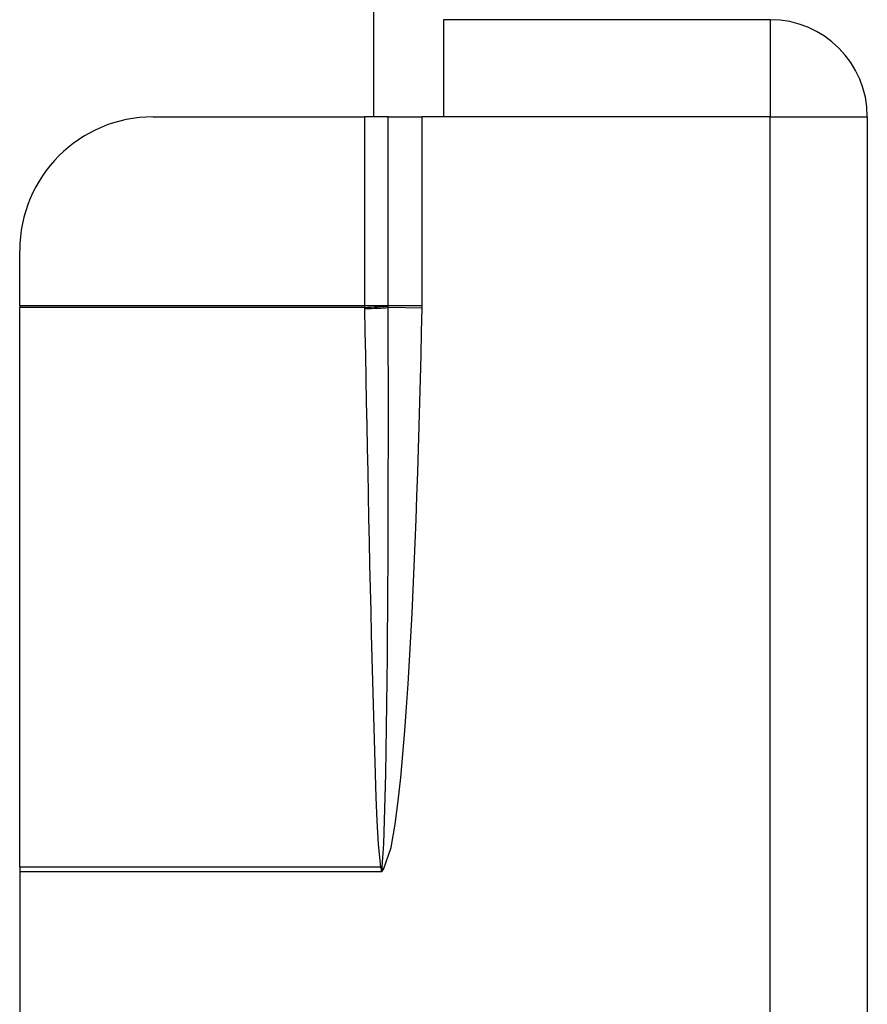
# Model space of a CAD drawing. Header units: inches. Extents: x 5 to 161, y 9 to 87.
# Tile 54 of 195: x 32.669 to 33.419, y 30.779 to 31.65. Entities that reach past the tile are written whole.
import ezdxf

# ---------------------------------------------------------------- set-up
doc = ezdxf.new("R2010")
doc.units = ezdxf.units.IN
doc.header["$MEASUREMENT"] = 0
doc.layers.add('Visible Edges(ANSI)', color=7, linetype='Continuous', lineweight=25)
doc.layers.add('Visible Tangent Edges(ANSI)', color=7, linetype='Continuous', lineweight=25)

msp = doc.modelspace()

# ---------------------------------------------------------------- linework, layer by layer
at = {"layer": 'Visible Edges(ANSI)'}
for p, q in [((32.9825, 36.48568), (32.9825, 31.56388)), ((33.3335, 31.64988), (33.0445, 31.64988)), ((33.0445, 31.64988), (33.0445, 31.56388)), ((32.78761, 31.56388), (32.9745, 31.56388)), ((32.99555, 31.56388), (32.9745, 31.56388)), ((32.99555, 31.56388), (33.02564, 31.56388)), ((33.0445, 31.56388), (33.02564, 31.56388)), ((33.4195, 31.56388), (33.4195, 28.73588)), ((32.6695, 31.39677), (32.6695, 31.44577)), ((32.6695, 31.39677), (32.6695, 31.39529)), ((32.6695, 30.89996), (32.6695, 31.39529)), ((32.6695, 30.89996), (32.6695, 30.89586)), ((32.6695, 30.89586), (32.6695, 29.4039))]:
    msp.add_line(p, q, dxfattribs=at)
for centre, radius, start, end in [((33.3335, 31.56388), 0.086, 0, 90), ((32.78761, 31.44577), 0.11811, 90, 180)]:
    msp.add_arc(centre, radius, start, end, dxfattribs=at)
at = {"layer": 'Visible Tangent Edges(ANSI)'}
for p, q in [((33.3335, 31.64988), (33.3335, 31.56388)), ((32.9745, 31.56388), (32.9745, 31.39677)), ((32.99555, 31.39677), (32.99555, 31.56388)), ((33.02564, 31.39677), (33.02564, 31.56388)), ((33.3335, 31.56388), (33.0445, 31.56388)), ((33.3335, 30.25558), (33.3335, 31.56388)), ((33.3335, 31.56388), (33.4195, 31.56388)), ((32.9745, 31.39677), (32.6695, 31.39677)), ((32.99555, 31.39677), (32.9745, 31.39677)), ((33.02564, 31.39677), (32.99555, 31.39677)), ((32.9745, 31.39529), (32.6695, 31.39529)), ((33.02561, 31.39455), (32.99556, 31.39517)), ((32.98877, 30.89996), (32.6695, 30.89996)), ((32.98892, 30.89936), (32.9895, 30.89586)), ((32.9895, 30.89586), (32.99, 30.89949)), ((32.99154, 30.89808), (32.99, 30.89949)), ((32.9895, 30.89586), (32.6695, 30.89586)), ((32.9895, 30.89586), (32.99154, 30.89808))]:
    msp.add_line(p, q, dxfattribs=at)
at = {"layer": 'Visible Tangent Edges(ANSI)', "flags": 128}
for points in [[(32.9745, 31.39677), (32.9745, 31.39671), (32.9745, 31.39665), (32.9745, 31.39659), (32.9745, 31.39652), (32.9745, 31.39646), (32.9745, 31.3964), (32.9745, 31.39634), (32.9745, 31.39628), (32.9745, 31.39622), (32.9745, 31.39616), (32.9745, 31.39609), (32.9745, 31.39603), (32.9745, 31.39597), (32.9745, 31.39591), (32.9745, 31.39585), (32.9745, 31.39579), (32.9745, 31.39572), (32.9745, 31.39566), (32.9745, 31.3956), (32.9745, 31.39554), (32.9745, 31.39548), (32.9745, 31.39542), (32.9745, 31.39536), (32.9745, 31.39529)], [(32.99556, 31.39655), (32.99556, 31.39656), (32.99555, 31.39657), (32.99555, 31.39657), (32.99555, 31.39658), (32.99555, 31.39659), (32.99555, 31.3966), (32.99555, 31.39661), (32.99555, 31.39662), (32.99555, 31.39663), (32.99555, 31.39664), (32.99555, 31.39665), (32.99555, 31.39666), (32.99555, 31.39667), (32.99555, 31.39668), (32.99555, 31.39669), (32.99555, 31.3967), (32.99555, 31.39671), (32.99555, 31.39671), (32.99555, 31.39672), (32.99555, 31.39673), (32.99555, 31.39674), (32.99555, 31.39675), (32.99555, 31.39676), (32.99555, 31.39677)], [(32.99556, 31.39517), (32.99556, 31.39523), (32.99556, 31.39528), (32.99556, 31.39534), (32.99556, 31.3954), (32.99556, 31.39546), (32.99556, 31.39551), (32.99556, 31.39557), (32.99556, 31.39563), (32.99556, 31.39569), (32.99556, 31.39574), (32.99556, 31.3958), (32.99556, 31.39586), (32.99556, 31.39592), (32.99556, 31.39597), (32.99556, 31.39603), (32.99556, 31.39609), (32.99556, 31.39615), (32.99556, 31.3962), (32.99556, 31.39626), (32.99556, 31.39632), (32.99556, 31.39637), (32.99556, 31.39643), (32.99556, 31.39649), (32.99556, 31.39655)], [(33.02561, 31.39455), (33.02561, 31.39464), (33.02562, 31.39473), (33.02562, 31.39483), (33.02562, 31.39492), (33.02562, 31.39501), (33.02562, 31.3951), (33.02562, 31.3952), (33.02563, 31.39529), (33.02563, 31.39538), (33.02563, 31.39547), (33.02563, 31.39557), (33.02563, 31.39566), (33.02563, 31.39575), (33.02563, 31.39584), (33.02563, 31.39594), (33.02563, 31.39603), (33.02563, 31.39612), (33.02563, 31.39622), (33.02563, 31.39631), (33.02564, 31.3964), (33.02564, 31.39649), (33.02564, 31.39659), (33.02564, 31.39668), (33.02564, 31.39677)], [(32.9745, 31.39529), (32.9745, 31.39525), (32.9745, 31.39521), (32.9745, 31.39517), (32.97451, 31.39513), (32.97451, 31.39509), (32.97451, 31.39504), (32.97451, 31.395), (32.97451, 31.39496), (32.97451, 31.39492), (32.97451, 31.39488), (32.97451, 31.39483), (32.97452, 31.39479), (32.97452, 31.39475), (32.97452, 31.39471), (32.97452, 31.39467), (32.97452, 31.39463), (32.97452, 31.39458), (32.97452, 31.39454), (32.97452, 31.3945), (32.97452, 31.39446), (32.97453, 31.39442), (32.97453, 31.39437), (32.97453, 31.39433), (32.97453, 31.39429)], [(32.97453, 31.39429), (32.97493, 31.37369), (32.97534, 31.35308), (32.97575, 31.33248), (32.97616, 31.31187), (32.97657, 31.29127), (32.97699, 31.27066), (32.97741, 31.25006), (32.97784, 31.22945), (32.97827, 31.20885), (32.97871, 31.18824), (32.97916, 31.16764), (32.97962, 31.14703), (32.98009, 31.12643), (32.98057, 31.10583), (32.98107, 31.08522), (32.98159, 31.06462), (32.98213, 31.04402), (32.98271, 31.02341), (32.98332, 31.00281), (32.98399, 30.98221), (32.98474, 30.96162), (32.98561, 30.94103), (32.98672, 30.92045), (32.98877, 30.89996)], [(32.99018, 30.90029), (32.99161, 30.92078), (32.99238, 30.94138), (32.99294, 30.96199), (32.9934, 30.98261), (32.99378, 31.00323), (32.9941, 31.02386), (32.99438, 31.04449), (32.99462, 31.06511), (32.99483, 31.08574), (32.99501, 31.10637), (32.99516, 31.12699), (32.99529, 31.14762), (32.99541, 31.16825), (32.9955, 31.18887), (32.99557, 31.2095), (32.99563, 31.23013), (32.99567, 31.25076), (32.9957, 31.27139), (32.99571, 31.29202), (32.99571, 31.31265), (32.99569, 31.33328), (32.99566, 31.35391), (32.99562, 31.37454), (32.99556, 31.39517)], [(32.99154, 30.89808), (32.99825, 30.91762), (33.00179, 30.9381), (33.00445, 30.9587), (33.00663, 30.97936), (33.00855, 31.00006), (33.01024, 31.0208), (33.01175, 31.04155), (33.01312, 31.06231), (33.01438, 31.08305), (33.01555, 31.1038), (33.01664, 31.12455), (33.01764, 31.1453), (33.01858, 31.16606), (33.01945, 31.18683), (33.02026, 31.20759), (33.02102, 31.22836), (33.02174, 31.24913), (33.02241, 31.2699), (33.02304, 31.29067), (33.02363, 31.31145), (33.02418, 31.33222), (33.02469, 31.353), (33.02517, 31.37377), (33.02561, 31.39455)], [(32.98877, 30.89996), (32.98878, 30.89993), (32.98879, 30.89991), (32.9888, 30.89988), (32.9888, 30.89986), (32.98881, 30.89983), (32.98882, 30.89981), (32.98883, 30.89978), (32.98883, 30.89976), (32.98884, 30.89973), (32.98885, 30.89971), (32.98885, 30.89968), (32.98886, 30.89966), (32.98887, 30.89963), (32.98887, 30.89961), (32.98888, 30.89958), (32.98888, 30.89956), (32.98889, 30.89953), (32.98889, 30.89951), (32.9889, 30.89948), (32.98891, 30.89946), (32.98891, 30.89943), (32.98891, 30.89941), (32.98892, 30.89938), (32.98892, 30.89936)], [(32.99, 30.89949), (32.99001, 30.89953), (32.99002, 30.89956), (32.99003, 30.8996), (32.99004, 30.89963), (32.99005, 30.89967), (32.99006, 30.8997), (32.99007, 30.89973), (32.99008, 30.89977), (32.99009, 30.8998), (32.9901, 30.89984), (32.9901, 30.89987), (32.99011, 30.8999), (32.99012, 30.89993), (32.99012, 30.89997), (32.99013, 30.9), (32.99014, 30.90003), (32.99014, 30.90007), (32.99015, 30.9001), (32.99015, 30.90013), (32.99016, 30.90016), (32.99016, 30.90019), (32.99017, 30.90023), (32.99017, 30.90026), (32.99018, 30.90029)]]:
    msp.add_lwpolyline(points, dxfattribs=at)
at = {"layer": 'Visible Tangent Edges(ANSI)'}
for centre, major_axis, ratio, start_param, end_param in [((32.9745, 31.39661), (0.02754, 0.00103), 0.047596, 4.71061, 5.58098), ((32.97453, 31.3956), (-0.02755, -0.00054), 0.04762, 1.569859, 2.438449), ((32.98877, 30.90127), (0.02681, 0.00639), 0.046335, 4.701347, 4.753684), ((32.98892, 30.90048), (-0.02735, -0.00339), 0.040384, 1.565785, 1.605152)]:
    msp.add_ellipse(centre, major_axis=major_axis, ratio=ratio, start_param=start_param, end_param=end_param, dxfattribs=at)

doc.saveas('drawing.dxf')
